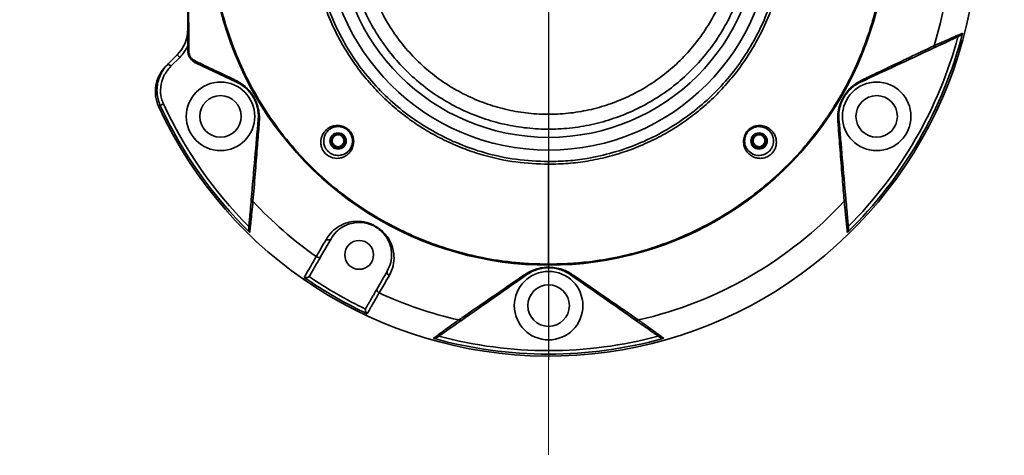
# Model space of a CAD drawing. Header units: millimetres. Extents: x 3 to 297, y 2 to 209.
# Tile 5 of 46: x 137.78 to 144.61, y 52.31 to 55.33. Entities that reach past the tile are written whole.
import ezdxf

# ---------------------------------------------------------------- set-up
doc = ezdxf.new("R2010")
doc.units = ezdxf.units.MM
doc.linetypes.add('CENTERX2', pattern=[20.32, 12.7, -2.54, 2.54, -2.54])
doc.layers.add('尺寸线', color=5, linetype='Continuous')

# ---------------------------------------------------------------- blocks, each defined once
blk = doc.blocks.new('SW_CENTERMARKSYMBOL_0')
at = {"layer": '尺寸线', "color": 0}
for p, q in [((0, 0.05), (0, 3)), ((-0.05, 0), (-3, 0)), ((0, 0), (-0.025, 0)), ((0, 0), (0, 0.025)), ((0, 0), (0, -0.025)), ((0, 0), (0.025, 0)), ((0.05, 0), (3, 0)), ((0, -0.05), (0, -3))]:
    blk.add_line(p, q, dxfattribs=at)

msp = doc.modelspace()

# ---------------------------------------------------------------- hatches: boundary and pattern name
at = {"layer": '尺寸线'}
h = msp.add_hatch(dxfattribs=at)
h.set_pattern_fill('DOTS', color=256, scale=2, style=0)
edge = h.paths.add_edge_path(flags=0)
edge.add_arc((141.44955, 55.96983), 39.32875, 0, 360)
edge = h.paths.add_edge_path(flags=0)
edge.add_arc((141.44955, 55.96983), 6.1375, 0, 360)

# ---------------------------------------------------------------- linework, layer by layer
at = {"color": 7, "linetype": 'Continuous', "lineweight": 35}
for p, q in [((138.81422, 55.022), (138.87632, 55.0841)), ((138.894, 55.06643), (138.8319, 55.00432)), ((138.87632, 55.0841), (138.894, 55.06643)), ((138.81422, 55.022), (138.8319, 55.00432)), ((139.28717, 54.89523), (139.00728, 55.02574)), ((138.75885, 54.73314), (138.78107, 54.74335)), ((141.44955, 54.32536), (141.44955, 54.34387)), ((139.94219, 53.80901), (139.87174, 53.68699)), ((139.79456, 53.5533), (139.78961, 53.5471))]:
    msp.add_line(p, q, dxfattribs=at)
for centre, radius in [((141.44955, 55.96983), 1.54657), ((141.44955, 55.96983), 1.45826), ((139.17623, 54.65733), 0.2375), ((143.72286, 54.65733), 0.2375), ((139.17623, 54.65733), 0.14375), ((143.72286, 54.65733), 0.14375), ((139.99114, 54.48642), 0.05625), ((139.99114, 54.4882), 0.05063), ((139.99114, 54.4882), 0.04125), ((142.90795, 54.48642), 0.05625), ((142.90795, 54.4882), 0.05063), ((142.90795, 54.4882), 0.04125), ((140.13705, 53.69651), 0.1), ((141.44955, 53.34483), 0.2375), ((141.44955, 53.34483), 0.14375)]:
    msp.add_circle(centre, radius, dxfattribs=at)
for centre, radius, start, end in [((141.44955, 55.96983), 2.975, 204.748348, 39.337081), ((141.44955, 55.96983), 2.79497, 342.875382, 17.124618), ((141.44955, 55.96983), 2.34454, 180, 11.970818), ((138.69955, 55.26088), 0.25, 315, 0), ((141.44955, 55.96983), 2.96129, 314.366568, 345.633432), ((141.44955, 55.96983), 2.93683, 315.000335, 344.999665), ((138.69955, 55.26088), 0.275, 315, 335.380023), ((144.10502, 55.14271), 0.01612, 304.5357, 14.855346), ((138.95797, 55.11878), 0.00876, 195.914458, 260.166071), ((138.97482, 54.82905), 0.25, 135, 204.748348), ((139.01564, 55.03934), 0.01596, 171.932182, 238.431524), ((139.29482, 54.9092), 0.01592, 181.831531, 241.269594), ((143.60427, 54.9092), 0.01592, 298.730406, 358.168469), ((141.44955, 55.96983), 2.96129, 204.68431, 225.633432), ((141.44955, 55.96983), 2.93683, 204.68431, 224.999665), ((139.45365, 54.6341), 0.01592, 178.730406, 238.168469), ((143.44544, 54.6341), 0.01592, 301.831531, 1.269594), ((139.40551, 54.08368), 0.01612, 184.5357, 254.855346), ((141.44955, 55.96983), 2.79497, 222.875382, 234.83526), ((141.44955, 55.96983), 2.79497, 282.875382, 317.124618), ((143.49359, 54.08368), 0.01612, 285.144654, 355.4643), ((139.92441, 53.82375), 0.0231, 229.955625, 320.356714), ((139.85474, 53.70227), 0.02286, 229.303193, 318.052115), ((140.35355, 53.57598), 0.0231, 159.643286, 250.044375), ((141.29072, 53.57346), 0.01592, 241.831531, 301.269594), ((141.60838, 53.57346), 0.01592, 238.730406, 298.168469), ((141.44955, 55.96983), 2.96129, 235.116749, 244.883251), ((141.44955, 55.96983), 2.93683, 235.582946, 244.417054), ((140.28318, 53.45491), 0.02286, 161.947885, 250.696807), ((141.44955, 55.96983), 2.79497, 245.16474, 257.124618), ((140.83811, 53.25656), 0.01612, 225.144654, 295.4643), ((142.06098, 53.25656), 0.01612, 244.5357, 314.855346), ((141.44955, 55.96983), 2.96129, 254.366568, 285.633432), ((141.44955, 55.96983), 2.93683, 255.000335, 284.999665)]:
    msp.add_arc(centre, radius, start, end, dxfattribs=at)
for points, knots in [([(141.44955, 54.32536), (141.37401, 54.32837), (141.22183, 54.33442), (141.02792, 54.37695), (140.86821, 54.42946), (140.74124, 54.48357), (140.61782, 54.54888), (140.50095, 54.62414), (140.39111, 54.70876), (140.28919, 54.80179), (140.19435, 54.90429), (140.10898, 55.01399), (140.03334, 55.1302), (139.96796, 55.25172), (139.9124, 55.37984), (139.86815, 55.51161), (139.83519, 55.64647), (139.81377, 55.78278), (139.80374, 55.92207), (139.8056, 56.06089), (139.81914, 56.19906), (139.84405, 56.33478), (139.88069, 56.46953), (139.9284, 56.59992), (139.98691, 56.72581), (140.05534, 56.84564), (140.13452, 56.96067), (140.2227, 57.06791), (140.31947, 57.16722), (140.42368, 57.25767), (140.53647, 57.34001), (140.65531, 57.4121), (140.77965, 57.47386), (140.90794, 57.52467), (141.04162, 57.56508), (141.17714, 57.59349), (141.31371, 57.61114), (141.40417, 57.6133), (141.44955, 57.61438)], [0, 0, 0, 0, 0.04384667, 0.08833293, 0.11470514, 0.14145364, 0.16839327, 0.19572564, 0.22209784, 0.24884635, 0.27578597, 0.30311835, 0.32949055, 0.35623905, 0.38317868, 0.41051105, 0.43688326, 0.46372724, 0.49057122, 0.51790359, 0.5442758, 0.57111978, 0.59796376, 0.62529613, 0.65166833, 0.67851232, 0.7053563, 0.73268867, 0.75906087, 0.78580938, 0.812749, 0.84008138, 0.86645358, 0.89329756, 0.92014154, 0.94747392, 0.97364747, 1, 1, 1, 1]), ([(141.44955, 57.59588), (141.40483, 57.59481), (141.3154, 57.59266), (141.16612, 57.57347), (141.00325, 57.53689), (140.83024, 57.47683), (140.66492, 57.39805), (140.50975, 57.30077), (140.36634, 57.18691), (140.23642, 57.05783), (140.12219, 56.91467), (140.02455, 56.75975), (139.94468, 56.59494), (139.88428, 56.42205), (139.84343, 56.24355), (139.82261, 56.06159), (139.82284, 55.87845), (139.84338, 55.69648), (139.88397, 55.5179), (139.94481, 55.34515), (140.02441, 55.18025), (140.12183, 55.02516), (140.23642, 54.88229), (140.36612, 54.75303), (140.50938, 54.63892), (140.6648, 54.54207), (140.82998, 54.46293), (141.01648, 54.39836), (141.22386, 54.35305), (141.37432, 54.34693), (141.44955, 54.34387)], [0, 0, 0, 0, 0.0262694, 0.0525388, 0.088297, 0.1241692, 0.1599274, 0.1956856, 0.2315578, 0.267316, 0.3030741, 0.3389464, 0.3747045, 0.4104627, 0.4463349, 0.4820931, 0.5178513, 0.5537235, 0.5894817, 0.6252399, 0.6611121, 0.6968703, 0.7326285, 0.7685007, 0.8042589, 0.8400171, 0.8758893, 0.9116475, 0.9558237, 1, 1, 1, 1]), ([(141.44955, 57.61438), (141.52509, 57.61138), (141.67727, 57.60533), (141.87117, 57.56279), (142.03088, 57.51029), (142.15785, 57.45618), (142.28127, 57.39087), (142.39814, 57.31561), (142.50812, 57.23089), (142.61, 57.13783), (142.70484, 57.03533), (142.79011, 56.92576), (142.86575, 56.80955), (142.93113, 56.68803), (142.9867, 56.55991), (143.03095, 56.42814), (143.06386, 56.29344), (143.08532, 56.15713), (143.09535, 56.01785), (143.09349, 55.87885), (143.07995, 55.74069), (143.05504, 55.60497), (143.0184, 55.47021), (142.97069, 55.33983), (142.91225, 55.21409), (142.84385, 55.09424), (142.76467, 54.97921), (142.67639, 54.87184), (142.57951, 54.77241), (142.47528, 54.68199), (142.36249, 54.59965), (142.24378, 54.52765), (142.11945, 54.46589), (141.99116, 54.41507), (141.85747, 54.37467), (141.72196, 54.34626), (141.58538, 54.32861), (141.49493, 54.32645), (141.44955, 54.32536)], [0, 0, 0, 0, 0.0438467, 0.0883329, 0.1147051, 0.1414536, 0.1683933, 0.1957256, 0.2220978, 0.2489418, 0.2757858, 0.3031182, 0.3294904, 0.3562389, 0.3831785, 0.4105109, 0.4368831, 0.4636316, 0.4905712, 0.5179036, 0.5442758, 0.5711198, 0.5979638, 0.6252961, 0.6516683, 0.6784168, 0.7053565, 0.7326888, 0.759061, 0.785905, 0.812749, 0.8400814, 0.8664536, 0.8932976, 0.9201415, 0.9474739, 0.9736475, 1, 1, 1, 1]), ([(141.44955, 54.34387), (141.49426, 54.34494), (141.5837, 54.34709), (141.73297, 54.36627), (141.89584, 54.40285), (142.06885, 54.46291), (142.23417, 54.54169), (142.38935, 54.63897), (142.53276, 54.75284), (142.66268, 54.88192), (142.7769, 55.02508), (142.87454, 55.17999), (142.95441, 55.3448), (143.01481, 55.5177), (143.05567, 55.6962), (143.07648, 55.87816), (143.07625, 56.0613), (143.05571, 56.24326), (143.01513, 56.42185), (142.95429, 56.59459), (142.87468, 56.7595), (142.77727, 56.91459), (142.66268, 57.05746), (142.53297, 57.18672), (142.38971, 57.30082), (142.2343, 57.39768), (142.06911, 57.47682), (141.88261, 57.54139), (141.67524, 57.5867), (141.52478, 57.59282), (141.44955, 57.59588)], [0, 0, 0, 0, 0.0262694, 0.0525388, 0.088297, 0.1241692, 0.1599274, 0.1956856, 0.2315578, 0.267316, 0.3030741, 0.3389464, 0.3747045, 0.4104627, 0.4463349, 0.4820931, 0.5178513, 0.5537235, 0.5894817, 0.6252399, 0.6611121, 0.6968703, 0.7326285, 0.7685007, 0.8042589, 0.8400171, 0.8758893, 0.9116475, 0.9558237, 1, 1, 1, 1]), ([(138.94955, 55.11638), (138.94955, 55.15073), (138.94955, 55.24933), (138.94955, 55.41512), (138.94955, 55.61782), (138.94955, 55.82697), (138.94955, 56.03569), (138.94955, 56.23863), (138.94955, 56.4358), (138.94955, 56.63108), (138.94955, 56.7592), (138.94955, 56.82328)], [0, 0, 0, 0, 0.0627629, 0.1801203, 0.2974151, 0.4187899, 0.5401211, 0.6532794, 0.7664909, 0.8832198, 1, 1, 1, 1]), ([(138.95648, 56.82951), (138.95633, 56.79824), (138.95589, 56.70429), (138.95526, 56.54442), (138.95477, 56.38052), (138.95449, 56.24638), (138.95434, 56.14409), (138.95426, 56.04119), (138.95424, 55.90352), (138.95439, 55.73006), (138.95477, 55.55751), (138.9552, 55.41967), (138.95557, 55.31631), (138.95592, 55.23329), (138.95622, 55.16463), (138.95638, 55.13012), (138.95648, 55.11014)], [0, 0, 0, 0, 0.0566752, 0.1702359, 0.2849676, 0.3429112, 0.4012776, 0.4598125, 0.5178819, 0.6348802, 0.7544253, 0.8151785, 0.8762441, 0.9373859, 0.9637727, 1, 1, 1, 1]), ([(139.12095, 56.16595), (139.1167, 56.09181), (139.10817, 55.94301), (139.12263, 55.71772), (139.15783, 55.49159), (139.21579, 55.26941), (139.29513, 55.05395), (139.39593, 54.84553), (139.52015, 54.64315), (139.66206, 54.45789), (139.81763, 54.29167), (139.98478, 54.14364), (140.171, 54.00843), (140.36274, 53.89666), (140.55421, 53.80769), (140.74278, 53.73875), (140.94128, 53.68517), (141.0809, 53.66057), (141.16166, 53.65019), (141.20879, 53.6445), (141.30682, 53.63514), (141.39632, 53.63343), (141.44955, 53.63242)], [0, 0, 0, 0, 0.0613856, 0.1231974, 0.1863633, 0.2500049, 0.3114004, 0.3732691, 0.4367262, 0.5007795, 0.5569312, 0.6135668, 0.671869, 0.7308123, 0.7789113, 0.8274244, 0.8773235, 0.927734, 0.9293581, 0.9358546, 0.9618492, 1, 1, 1, 1]), ([(141.44955, 53.63242), (141.49981, 53.63335), (141.60063, 53.63524), (141.76755, 53.65206), (141.94945, 53.68351), (142.14522, 53.73527), (142.33733, 53.80433), (142.5301, 53.89344), (142.71953, 54.00323), (142.90374, 54.1352), (143.07482, 54.28483), (143.23245, 54.4525), (143.37362, 54.63593), (143.49731, 54.83488), (143.60081, 55.04591), (143.65688, 55.19716), (143.68681, 55.29321), (143.71338, 55.38298), (143.74563, 55.52054), (143.77211, 55.69378), (143.78518, 55.85014), (143.78847, 56.00784), (143.78159, 56.11319), (143.77814, 56.16595)], [0, 0, 0, 0, 0.0360296, 0.0722601, 0.1203083, 0.1688189, 0.2187602, 0.2691757, 0.3252209, 0.3818524, 0.440246, 0.4992018, 0.5605145, 0.6223801, 0.6859065, 0.7499687, 0.7536176, 0.7682143, 0.826645, 0.8696122, 0.9127258, 0.9562873, 1, 1, 1, 1]), ([(142.85088, 55.96983), (142.84809, 55.90185), (142.84314, 55.78138), (142.80701, 55.61162), (142.75852, 55.46153), (142.69333, 55.31775), (142.61214, 55.18241), (142.51643, 55.05692), (142.40739, 54.94281), (142.28596, 54.84198), (142.15411, 54.75524), (142.01344, 54.68365), (141.86548, 54.6287), (141.71236, 54.59049), (141.55593, 54.5695), (141.39811, 54.56662), (141.24098, 54.58126), (141.08641, 54.61323), (140.93654, 54.66275), (140.79311, 54.72857), (140.65784, 54.8099), (140.53281, 54.90623), (140.41925, 55.01582), (140.31852, 55.13734), (140.23245, 55.26963), (140.16148, 55.41064), (140.10114, 55.57451), (140.05729, 55.76166), (140.05124, 55.90044), (140.04821, 55.96983)], [0, 0, 0, 0, 0.0463019, 0.0820616, 0.1179353, 0.153695, 0.1894547, 0.2253285, 0.2610882, 0.2968479, 0.3327216, 0.3684814, 0.4042411, 0.4401148, 0.4758745, 0.5116342, 0.547508, 0.5832677, 0.6190274, 0.6549011, 0.6906609, 0.7264206, 0.7622943, 0.798054, 0.8338137, 0.8696875, 0.9054472, 0.9527236, 1, 1, 1, 1]), ([(140.15133, 55.96983), (140.15133, 55.96983), (140.15133, 55.90559), (140.16105, 55.77695), (140.20011, 55.6036), (140.25632, 55.45178), (140.322, 55.32116), (140.40175, 55.1986), (140.49507, 55.08602), (140.60027, 54.9845), (140.7161, 54.89525), (140.84141, 54.81991), (140.97429, 54.75893), (141.11313, 54.71305), (141.25633, 54.68343), (141.4019, 54.66988), (141.5481, 54.67254), (141.69302, 54.69199), (141.83488, 54.72738), (141.97195, 54.77829), (142.10227, 54.84462), (142.22441, 54.92497), (142.33691, 55.01838), (142.43792, 55.1241), (142.52658, 55.24035), (142.60182, 55.36574), (142.66214, 55.49893), (142.70734, 55.63799), (142.73967, 55.79523), (142.74777, 55.90692), (142.74777, 55.96983), (142.74777, 55.96983)], [0, 0, 0, 0, 0.0000004, 0.0472766, 0.0945528, 0.1303125, 0.1661863, 0.201946, 0.2377057, 0.2735794, 0.3093392, 0.3450989, 0.3809726, 0.4167323, 0.452492, 0.4883658, 0.5241255, 0.5598852, 0.5957589, 0.6315186, 0.6672784, 0.7031521, 0.7389118, 0.7746715, 0.8105453, 0.846305, 0.8820647, 0.9179384, 0.9536981, 0.9999996, 1, 1, 1, 1]), ([(144.29892, 55.21558), (144.29868, 55.21547), (144.29147, 55.21211), (144.27371, 55.20383), (144.23536, 55.18594), (144.18309, 55.16157), (144.13734, 55.14024), (144.11416, 55.12943)], [0, 0, 0, 0, 0.00728074, 0.21939684, 0.43604325, 0.71434315, 1, 1, 1, 1]), ([(144.1206, 55.14685), (144.14405, 55.1573), (144.19152, 55.17846), (144.24076, 55.20044), (144.28714, 55.22116), (144.30537, 55.22931), (144.31823, 55.23506)], [0, 0, 0, 0, 0.2603872, 0.5271091, 0.6664901, 1, 1, 1, 1]), ([(144.31823, 55.23506), (144.31821, 55.23502), (144.31773, 55.23397), (144.3151, 55.22893), (144.30945, 55.22166), (144.30187, 55.21729), (144.29892, 55.21558)], [0, 0, 0, 0, 0.0049257, 0.1370327, 0.6639399, 1, 1, 1, 1]), ([(144.11416, 55.12943), (144.0273, 55.08893), (143.85325, 55.00777), (143.69247, 54.93279), (143.61193, 54.89523)], [0, 0, 0, 0, 0.4990194, 1, 1, 1, 1]), ([(143.62019, 54.90869), (143.63109, 54.91388), (143.68558, 54.93985), (143.79432, 54.99164), (143.94941, 55.06546), (144.06351, 55.1197), (144.1206, 55.14685)], [0, 0, 0, 0, 0.068725, 0.3436567, 0.6715567, 1, 1, 1, 1]), ([(139.00728, 55.02574), (138.99891, 55.03047), (138.98396, 55.03891), (138.96566, 55.05994), (138.95427, 55.08276), (138.94995, 55.10251), (138.94964, 55.11311), (138.94955, 55.11638)], [0, 0, 0, 0, 0.27821859, 0.49633091, 0.72290367, 0.9147833, 1, 1, 1, 1]), ([(138.95648, 55.11014), (138.95656, 55.10769), (138.95682, 55.09979), (138.9601, 55.08478), (138.96883, 55.06728), (138.98275, 55.05133), (138.99363, 55.04512), (138.99984, 55.04158)], [0, 0, 0, 0, 0.0843568, 0.2713888, 0.4920776, 0.7103658, 1, 1, 1, 1]), ([(138.75885, 54.73314), (138.75595, 54.73989), (138.75013, 54.75345), (138.74173, 54.78132), (138.73562, 54.81745), (138.73604, 54.86167), (138.74436, 54.90625), (138.76056, 54.94867), (138.7836, 54.98832), (138.80392, 55.01067), (138.81422, 55.022)], [0, 0, 0, 0, 0.0704061, 0.1413822, 0.2785493, 0.4199981, 0.5632, 0.7110129, 0.8534487, 1, 1, 1, 1]), ([(138.8319, 55.00432), (138.81431, 54.98312), (138.77909, 54.94068), (138.75764, 54.86055), (138.76165, 54.79243), (138.77618, 54.75572), (138.78107, 54.74335)], [0, 0, 0, 0, 0.2902509, 0.5810604, 0.8588067, 1, 1, 1, 1]), ([(138.79805, 55.00583), (138.79862, 55.0064), (138.79988, 55.00767), (138.80916, 55.01694), (138.81422, 55.022)], [0, 0, 0, 0, 0.4547972, 1, 1, 1, 1]), ([(138.99984, 55.04158), (139.01136, 55.0361), (139.06895, 55.00869), (139.16283, 54.96399), (139.24277, 54.9259), (139.27891, 54.90869)], [0, 0, 0, 0, 0.1204894, 0.6025078, 1, 1, 1, 1]), ([(139.27891, 54.90869), (139.29835, 54.898), (139.33112, 54.87999), (139.37418, 54.83831), (139.40507, 54.79578), (139.42848, 54.74818), (139.44162, 54.70112), (139.44689, 54.65753), (139.4458, 54.6329), (139.44525, 54.62057)], [0, 0, 0, 0, 0.217997, 0.3674119, 0.4866085, 0.6061574, 0.7534151, 0.8765493, 1, 1, 1, 1]), ([(139.43773, 54.63445), (139.43832, 54.64557), (139.43951, 54.66777), (139.43508, 54.70718), (139.42346, 54.74995), (139.40214, 54.79355), (139.37379, 54.83233), (139.33432, 54.8699), (139.30483, 54.88574), (139.28717, 54.89523)], [0, 0, 0, 0, 0.12562, 0.25088, 0.39672, 0.512993, 0.6292026, 0.7778361, 1, 1, 1, 1]), ([(143.45384, 54.62057), (143.45337, 54.64275), (143.45259, 54.68013), (143.46715, 54.73827), (143.48854, 54.78628), (143.51806, 54.83035), (143.55224, 54.86527), (143.58736, 54.89162), (143.60923, 54.90299), (143.62019, 54.90869)], [0, 0, 0, 0, 0.217997, 0.3674119, 0.4866085, 0.6061574, 0.7534151, 0.8765493, 1, 1, 1, 1]), ([(143.61193, 54.89523), (143.60211, 54.89024), (143.58228, 54.88014), (143.55039, 54.8567), (143.51903, 54.82513), (143.49193, 54.78485), (143.47252, 54.74091), (143.45972, 54.68795), (143.46075, 54.65449), (143.46136, 54.63445)], [0, 0, 0, 0, 0.12411211, 0.25086625, 0.39670888, 0.51298407, 0.6291958, 0.77783198, 1, 1, 1, 1]), ([(138.75885, 54.73314), (138.75793, 54.73241), (138.75607, 54.73094), (138.75238, 54.72803), (138.74865, 54.72508), (138.74807, 54.72462), (138.74778, 54.72439)], [0, 0, 0, 0, 0.1311648, 0.2624344, 0.6300476, 1, 1, 1, 1]), ([(139.38943, 54.0824), (139.39779, 54.17787), (139.41452, 54.36919), (139.42998, 54.54591), (139.43773, 54.63445)], [0, 0, 0, 0, 0.4990194, 1, 1, 1, 1]), ([(139.44525, 54.62057), (139.4443, 54.60853), (139.43954, 54.54835), (139.43002, 54.42829), (139.41641, 54.25707), (139.40634, 54.13113), (139.40129, 54.06811)], [0, 0, 0, 0, 0.068725, 0.3436567, 0.6715567, 1, 1, 1, 1]), ([(140.00076, 54.36754), (139.99395, 54.36682), (139.98019, 54.36537), (139.96238, 54.36764), (139.94813, 54.37154), (139.93808, 54.37533), (139.9277, 54.38047), (139.91828, 54.38647), (139.91003, 54.39296), (139.90323, 54.39928), (139.89696, 54.40618), (139.89082, 54.41418), (139.8851, 54.42329), (139.87913, 54.43539), (139.87432, 54.44949), (139.87069, 54.46906), (139.87084, 54.49176), (139.87677, 54.51711), (139.88865, 54.54143), (139.90503, 54.56125), (139.92413, 54.57625), (139.94168, 54.58542), (139.95906, 54.59109), (139.97508, 54.59398), (139.99222, 54.59454), (140.00986, 54.59239), (140.02764, 54.58724), (140.04407, 54.57933), (140.05887, 54.56894), (140.07114, 54.55707), (140.0813, 54.54366), (140.08911, 54.52945), (140.09476, 54.51432), (140.0982, 54.49857), (140.09938, 54.48244), (140.09822, 54.46584), (140.09462, 54.4494), (140.08772, 54.43123), (140.07678, 54.41295), (140.0602, 54.39462), (140.03912, 54.37965), (140.01841, 54.37095), (140.00513, 54.36838), (140.00076, 54.36754)], [0, 0, 0, 0, 0.0342827, 0.0692498, 0.083957, 0.0988192, 0.1134894, 0.128585, 0.1388694, 0.1494507, 0.1597431, 0.1703325, 0.1844203, 0.1989082, 0.2229638, 0.2476274, 0.290532, 0.3345923, 0.3794702, 0.4256266, 0.4569663, 0.4890474, 0.5100145, 0.5313395, 0.5525976, 0.5744076, 0.5955514, 0.6174426, 0.636654, 0.6565159, 0.674647, 0.6933095, 0.7117736, 0.7307111, 0.7507258, 0.7711926, 0.7940975, 0.8174633, 0.8517343, 0.8869576, 0.9316028, 0.9774957, 1, 1, 1, 1]), ([(140.0058, 54.3875), (140.00962, 54.38821), (140.02851, 54.39172), (140.0462, 54.40133), (140.06777, 54.42093), (140.08166, 54.43902), (140.09148, 54.47148), (140.09146, 54.5009), (140.08323, 54.52881), (140.06691, 54.55399), (140.04238, 54.57434), (140.01198, 54.58599), (139.98104, 54.58734), (139.94919, 54.57928), (139.91628, 54.55746), (139.89361, 54.52064), (139.88889, 54.48179), (139.89663, 54.45047), (139.90774, 54.43016), (139.91961, 54.41586), (139.93417, 54.40344), (139.95097, 54.39417), (139.9763, 54.38582), (139.99362, 54.3868), (140.0058, 54.3875)], [0, 0, 0, 0, 0.0230731, 0.1140237, 0.1152624, 0.1851608, 0.2311631, 0.2709964, 0.307498, 0.3432187, 0.3810938, 0.4229534, 0.4652265, 0.5071903, 0.5708089, 0.6632737, 0.75213, 0.8014057, 0.8296794, 0.8499637, 0.8701931, 0.8995502, 0.9293588, 1, 1, 1, 1]), ([(142.87054, 54.58633), (142.87558, 54.58808), (142.88579, 54.59163), (142.90176, 54.5941), (142.91797, 54.59444), (142.9346, 54.59237), (142.95095, 54.58784), (142.96893, 54.57984), (142.98682, 54.56767), (143.00434, 54.54973), (143.01818, 54.52743), (143.02628, 54.50302), (143.02885, 54.47869), (143.02702, 54.45942), (143.02292, 54.44388), (143.01877, 54.43283), (143.01298, 54.42138), (143.00623, 54.41125), (142.99917, 54.40278), (142.99267, 54.39618), (142.98564, 54.39015), (142.9786, 54.38504), (142.97166, 54.38077), (142.96109, 54.37522), (142.94671, 54.36989), (142.92609, 54.36588), (142.90311, 54.36594), (142.87817, 54.37159), (142.85423, 54.38298), (142.83442, 54.39884), (142.81911, 54.41764), (142.80907, 54.43615), (142.80262, 54.45589), (142.79984, 54.47456), (142.80017, 54.49327), (142.80329, 54.51101), (142.80949, 54.52871), (142.81838, 54.54474), (142.82958, 54.55889), (142.84203, 54.57033), (142.85584, 54.5798), (142.86559, 54.58413), (142.87054, 54.58633)], [0, 0, 0, 0, 0.0185909, 0.0376503, 0.0579561, 0.0787134, 0.1021034, 0.1259579, 0.1612682, 0.1975585, 0.2431669, 0.2900553, 0.3275923, 0.3659471, 0.3822949, 0.3988336, 0.4151396, 0.4320262, 0.4422721, 0.4528179, 0.4630727, 0.4736144, 0.4830997, 0.4927145, 0.5189636, 0.5461908, 0.5882177, 0.6313679, 0.6756141, 0.7210503, 0.7531822, 0.7860747, 0.8116984, 0.837979, 0.8593566, 0.8813189, 0.9025829, 0.9246297, 0.9436294, 0.9632616, 0.9813699, 1, 1, 1, 1]), ([(142.87063, 54.57919), (142.86211, 54.57495), (142.84525, 54.56654), (142.83141, 54.5515), (142.81924, 54.53401), (142.80958, 54.51258), (142.80639, 54.47901), (142.81474, 54.44439), (142.83796, 54.41068), (142.87459, 54.38874), (142.91369, 54.38412), (142.94447, 54.39211), (142.96392, 54.4031), (142.97646, 54.41293), (142.98895, 54.42674), (142.99566, 54.4379), (143.00186, 54.45114), (143.00889, 54.47349), (143.00844, 54.50898), (142.99145, 54.54723), (142.96061, 54.57411), (142.92842, 54.58567), (142.89882, 54.5878), (142.87972, 54.58197), (142.87063, 54.57919)], [0, 0, 0, 0, 0.0356864, 0.0706994, 0.073173, 0.1152668, 0.1577585, 0.2092089, 0.2745164, 0.3656988, 0.4527265, 0.5066184, 0.5255024, 0.5457226, 0.5658703, 0.5933363, 0.5986607, 0.6318633, 0.7093371, 0.8035969, 0.8757223, 0.9227623, 0.96322, 1, 1, 1, 1]), ([(143.4978, 54.06811), (143.49673, 54.0814), (143.49141, 54.14781), (143.48125, 54.27509), (143.4676, 54.44678), (143.45843, 54.56261), (143.45384, 54.62057)], [0, 0, 0, 0, 0.068725, 0.3436655, 0.6715833, 1, 1, 1, 1]), ([(143.46136, 54.63445), (143.46908, 54.54625), (143.48454, 54.36954), (143.50128, 54.17823), (143.50966, 54.0824)], [0, 0, 0, 0, 0.4990747, 1, 1, 1, 1]), ([(141.44955, 53.63242), (141.44955, 53.63242), (141.44955, 53.63244), (141.44955, 53.63247), (141.44955, 53.63251), (141.44955, 53.63256), (141.44955, 53.63263), (141.44955, 53.6327), (141.44955, 53.6328), (141.44955, 53.63293), (141.44955, 53.63308), (141.44955, 53.63327), (141.44955, 53.63354), (141.44955, 53.63392), (141.44955, 53.63439), (141.44955, 53.63493), (141.44955, 53.63567), (141.44955, 53.63679), (141.44955, 53.6384), (141.44955, 53.64221), (141.44955, 53.65166), (141.44955, 53.67337), (141.44955, 53.6999), (141.44955, 53.72767), (141.44955, 53.76791), (141.44955, 53.82182), (141.44955, 53.88911), (141.44955, 53.96857), (141.44955, 54.06755), (141.44955, 54.18816), (141.44955, 54.27742), (141.44955, 54.32536)], [0, 0, 0, 0, 0.0742707, 0.1407914, 0.2000615, 0.2525804, 0.2988476, 0.3393625, 0.3804066, 0.414972, 0.4438761, 0.4679367, 0.4966324, 0.5190689, 0.5379722, 0.5556062, 0.5724848, 0.5887089, 0.6043799, 0.6196012, 0.6656865, 0.7117753, 0.7393374, 0.7684169, 0.7987772, 0.8306154, 0.8574566, 0.8866555, 0.9193085, 0.9566601, 1, 1, 1, 1]), ([(139.37167, 53.87932), (139.37169, 53.87958), (139.37238, 53.8875), (139.37409, 53.90703), (139.37778, 53.94919), (139.3828, 54.00663), (139.3872, 54.05693), (139.38943, 54.0824)], [0, 0, 0, 0, 0.0072807, 0.2193968, 0.4360432, 0.7143432, 1, 1, 1, 1]), ([(139.40129, 54.06811), (139.39862, 54.04258), (139.39322, 53.99089), (139.38763, 53.93726), (139.38239, 53.88673), (139.38033, 53.86687), (139.37888, 53.85286)], [0, 0, 0, 0, 0.2603872, 0.5271091, 0.6664901, 1, 1, 1, 1]), ([(143.52021, 53.85286), (143.51926, 53.86211), (143.51731, 53.88088), (143.51323, 53.92023), (143.50871, 53.96365), (143.50396, 54.00923), (143.49986, 54.04839), (143.4978, 54.06811)], [0, 0, 0, 0, 0.2329883, 0.4729189, 0.603254, 0.8002632, 1, 1, 1, 1]), ([(143.50966, 54.0824), (143.51183, 54.05754), (143.51624, 54.00722), (143.52125, 53.94993), (143.52498, 53.90727), (143.5267, 53.88766), (143.5274, 53.87958), (143.52743, 53.87932)], [0, 0, 0, 0, 0.27857691, 0.56395583, 0.77616839, 0.99271923, 1, 1, 1, 1]), ([(139.90955, 53.80606), (139.92166, 53.82378), (139.94623, 53.85972), (139.99301, 53.89446), (140.04207, 53.91711), (140.08353, 53.92697), (140.1207, 53.92959), (140.14866, 53.92835), (140.17631, 53.92402), (140.20057, 53.91759), (140.22323, 53.90914), (140.24335, 53.8996), (140.26296, 53.88808), (140.28214, 53.87442), (140.30043, 53.85861), (140.31979, 53.83829), (140.33801, 53.81408), (140.35745, 53.77982), (140.37245, 53.73848), (140.38072, 53.6832), (140.37642, 53.62013), (140.35604, 53.57647), (140.34567, 53.55427)], [0, 0, 0, 0, 0.09233072, 0.18736499, 0.2550851, 0.32416568, 0.35899505, 0.39430898, 0.42176569, 0.44985179, 0.47039852, 0.49147977, 0.51206897, 0.53329729, 0.55751487, 0.58241271, 0.61965922, 0.65788234, 0.72429449, 0.79244223, 0.8944231, 1, 1, 1, 1]), ([(140.3319, 53.58401), (140.34121, 53.60378), (140.35983, 53.64333), (140.36396, 53.70018), (140.35711, 53.75039), (140.3412, 53.79542), (140.31522, 53.83738), (140.27929, 53.87266), (140.24272, 53.89657), (140.20143, 53.91367), (140.15435, 53.92273), (140.1066, 53.92113), (140.06179, 53.9102), (140.01805, 53.88947), (139.97563, 53.85794), (139.95334, 53.82532), (139.94219, 53.80901)], [0, 0, 0, 0, 0.1058249, 0.2116809, 0.2797373, 0.3476568, 0.421878, 0.4687769, 0.5079513, 0.5471619, 0.6007714, 0.6703299, 0.7395616, 0.8088982, 0.904466, 1, 1, 1, 1]), ([(139.37888, 53.85286), (139.37885, 53.85289), (139.37818, 53.85384), (139.37514, 53.85863), (139.37166, 53.86716), (139.37166, 53.87591), (139.37167, 53.87932)], [0, 0, 0, 0, 0.0049257, 0.1370327, 0.6639399, 1, 1, 1, 1]), ([(143.52021, 53.85286), (143.52024, 53.85289), (143.5206, 53.8534), (143.52351, 53.85775), (143.52729, 53.86606), (143.52739, 53.87543), (143.52743, 53.87932)], [0, 0, 0, 0, 0.0049284, 0.0738644, 0.6151412, 1, 1, 1, 1]), ([(139.83984, 53.68494), (139.84567, 53.69506), (139.86965, 53.73674), (139.89236, 53.77619), (139.90955, 53.80606)], [0, 0, 0, 0, 0.2429416, 1, 1, 1, 1]), ([(139.75597, 53.54063), (139.76263, 53.55209), (139.7726, 53.56925), (139.80134, 53.6187), (139.82456, 53.65865), (139.83984, 53.68494)], [0, 0, 0, 0, 0.4078123, 0.6102051, 1, 1, 1, 1]), ([(139.87174, 53.68699), (139.86066, 53.66779), (139.83816, 53.62883), (139.81133, 53.58236), (139.80034, 53.56331), (139.79456, 53.5533)], [0, 0, 0, 0, 0.3155643, 0.6402611, 1, 1, 1, 1]), ([(140.26145, 53.46199), (140.27351, 53.48288), (140.29765, 53.52468), (140.32048, 53.56423), (140.3319, 53.58401)], [0, 0, 0, 0, 0.4997086, 1, 1, 1, 1]), ([(140.82674, 53.24513), (140.83771, 53.25269), (140.89257, 53.29051), (140.99771, 53.36295), (141.13957, 53.46061), (141.2353, 53.52647), (141.2832, 53.55943)], [0, 0, 0, 0, 0.068725, 0.3436655, 0.6715833, 1, 1, 1, 1]), ([(141.29898, 53.55985), (141.22646, 53.50908), (141.08115, 53.40733), (140.92384, 53.29718), (140.84505, 53.242)], [0, 0, 0, 0, 0.4990747, 1, 1, 1, 1]), ([(141.2832, 53.55943), (141.30218, 53.57092), (141.33416, 53.59029), (141.39179, 53.60675), (141.44406, 53.61223), (141.49699, 53.60871), (141.54431, 53.59656), (141.5847, 53.57933), (141.60548, 53.56607), (141.61589, 53.55943)], [0, 0, 0, 0, 0.217997, 0.3674119, 0.4866085, 0.6061574, 0.7534151, 0.8765493, 1, 1, 1, 1]), ([(141.60011, 53.55985), (141.59078, 53.56593), (141.57214, 53.57806), (141.53579, 53.59392), (141.49295, 53.60525), (141.44452, 53.60858), (141.39677, 53.60342), (141.3445, 53.58802), (141.31603, 53.57041), (141.29898, 53.55985)], [0, 0, 0, 0, 0.12562, 0.25088, 0.39672, 0.512993, 0.6292026, 0.7778361, 1, 1, 1, 1]), ([(142.05405, 53.242), (141.97554, 53.29697), (141.81823, 53.40713), (141.67291, 53.50888), (141.60011, 53.55985)], [0, 0, 0, 0, 0.4990194, 1, 1, 1, 1]), ([(141.61589, 53.55943), (141.62584, 53.55259), (141.67557, 53.51837), (141.7748, 53.4501), (141.91627, 53.3527), (142.0203, 53.28101), (142.07235, 53.24513)], [0, 0, 0, 0, 0.068725, 0.3436567, 0.6715567, 1, 1, 1, 1]), ([(139.78961, 53.5471), (139.78752, 53.54546), (139.78335, 53.54219), (139.77506, 53.53907), (139.76552, 53.53795), (139.75904, 53.53935), (139.756, 53.54061), (139.75597, 53.54063)], [0, 0, 0, 0, 0.1888047, 0.3761308, 0.6696557, 0.9961558, 1, 1, 1, 1]), ([(140.34567, 53.55427), (140.34018, 53.54478), (140.32613, 53.52053), (140.3029, 53.48042), (140.28472, 53.44904), (140.27563, 53.43334)], [0, 0, 0, 0, 0.2429263, 0.6213367, 1, 1, 1, 1]), ([(140.18427, 53.3283), (140.18688, 53.33283), (140.19213, 53.34193), (140.20279, 53.36037), (140.21493, 53.38141), (140.22849, 53.40489), (140.24384, 53.43149), (140.25557, 53.4518), (140.26145, 53.46199)], [0, 0, 0, 0, 0.1790848, 0.3597938, 0.5170099, 0.6753182, 0.837066, 1, 1, 1, 1]), ([(140.27563, 53.43334), (140.26974, 53.42307), (140.25793, 53.40246), (140.24212, 53.3749), (140.22782, 53.34997), (140.2176, 53.33215), (140.21053, 53.31983), (140.2045, 53.30931), (140.19804, 53.29806), (140.19441, 53.29172), (140.19259, 53.28855)], [0, 0, 0, 0, 0.14537924, 0.29176429, 0.44132568, 0.59198649, 0.66235754, 0.73284221, 0.86603264, 1, 1, 1, 1]), ([(140.18137, 53.32092), (140.18099, 53.31828), (140.18025, 53.31304), (140.18169, 53.3043), (140.18549, 53.29547), (140.18994, 53.29056), (140.19256, 53.28857), (140.19259, 53.28855)], [0, 0, 0, 0, 0.1888047, 0.3761308, 0.6696557, 0.9961558, 1, 1, 1, 1]), ([(140.18137, 53.32092), (140.18171, 53.32219), (140.1824, 53.32476), (140.18364, 53.32711), (140.18427, 53.3283)], [0, 0, 0, 0, 0.4943544, 1, 1, 1, 1]), ([(140.65153, 53.11809), (140.65906, 53.12355), (140.67435, 53.13462), (140.70639, 53.15783), (140.74173, 53.18345), (140.77882, 53.21035), (140.81069, 53.23349), (140.82674, 53.24513)], [0, 0, 0, 0, 0.2329883, 0.4729189, 0.603254, 0.8002632, 1, 1, 1, 1]), ([(140.84505, 53.242), (140.8246, 53.22769), (140.78323, 53.19872), (140.73612, 53.16573), (140.70104, 53.14117), (140.68491, 53.12988), (140.67827, 53.12523), (140.67805, 53.12508)], [0, 0, 0, 0, 0.2785769, 0.5639558, 0.7761684, 0.9927192, 1, 1, 1, 1]), ([(142.22104, 53.12508), (142.22082, 53.12523), (142.21431, 53.12979), (142.19825, 53.14103), (142.16359, 53.1653), (142.11635, 53.19838), (142.07499, 53.22734), (142.05405, 53.242)], [0, 0, 0, 0, 0.0072807, 0.2193968, 0.4360432, 0.7143432, 1, 1, 1, 1]), ([(142.07235, 53.24513), (142.09313, 53.23005), (142.13519, 53.19952), (142.17885, 53.16787), (142.21998, 53.13807), (142.23615, 53.12635), (142.24756, 53.11809)], [0, 0, 0, 0, 0.26038716, 0.52710905, 0.66649014, 1, 1, 1, 1]), ([(140.65153, 53.11809), (140.65157, 53.11809), (140.6522, 53.11803), (140.65742, 53.11769), (140.6665, 53.11857), (140.67466, 53.12317), (140.67805, 53.12508)], [0, 0, 0, 0, 0.0049284, 0.0738644, 0.6151412, 1, 1, 1, 1]), ([(142.24756, 53.11809), (142.24752, 53.11809), (142.24636, 53.11798), (142.24069, 53.11774), (142.23156, 53.11899), (142.22399, 53.12337), (142.22104, 53.12508)], [0, 0, 0, 0, 0.0049257, 0.1370327, 0.6639399, 1, 1, 1, 1])]:
    msp.add_open_spline(points, degree=3, knots=knots, dxfattribs=at)
at = {"layer": '尺寸线', "linetype": 'CENTERX2', "lineweight": 18, "ltscale": 0.375}
msp.add_line((141.44955, 52.30897), (141.44955, 65.8613), dxfattribs=at)
at = {"layer": '尺寸线'}
for radius in [39.32875, 6.1375]:
    msp.add_circle((141.44955, 55.96983), radius, dxfattribs=at)

# ---------------------------------------------------------------- block references
msp.add_blockref('SW_CENTERMARKSYMBOL_0', (141.44955, 55.96983), dxfattribs=at)

doc.saveas('drawing.dxf')
